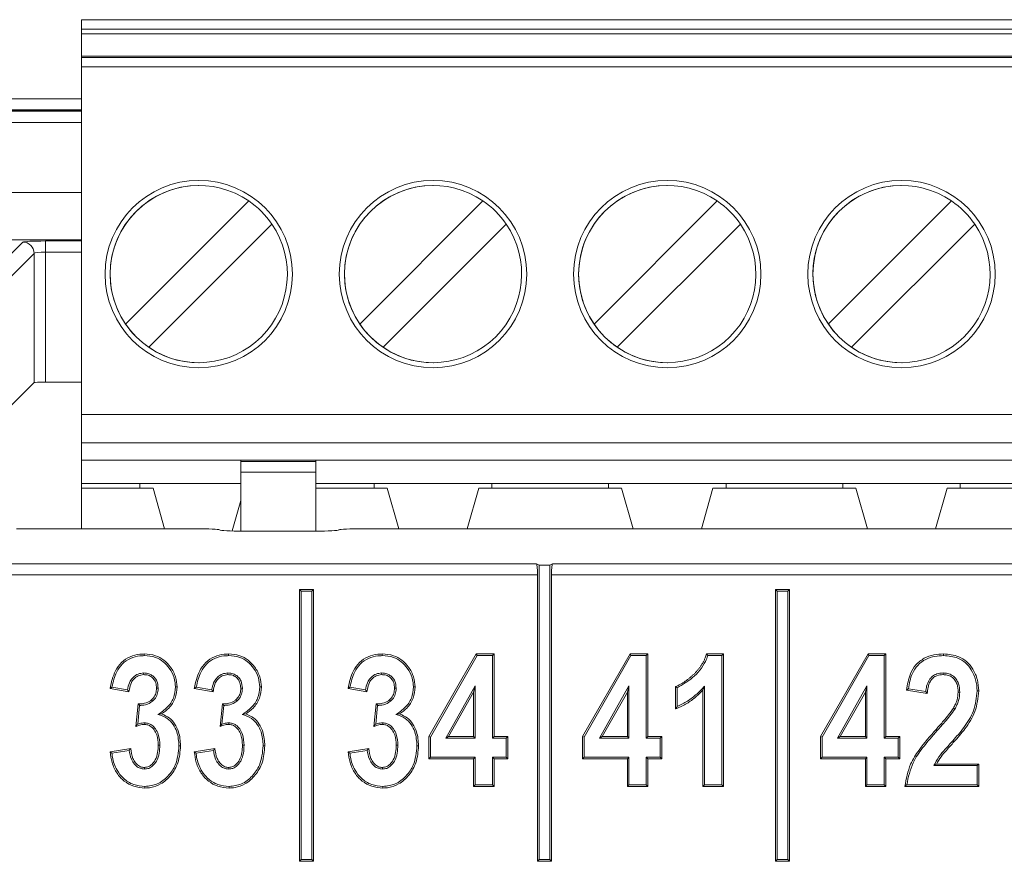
# Model space of a CAD drawing. Header units: millimetres. Extents: x 0 to 2100, y 0 to 1485.
# Tile 58 of 118: x 434 to 460, y 1248 to 1270. Entities that reach past the tile are written whole.
import ezdxf

# ---------------------------------------------------------------- set-up
doc = ezdxf.new("R2010")
doc.units = ezdxf.units.MM
doc.header["$LTSCALE"] = 5

msp = doc.modelspace()

# ---------------------------------------------------------------- linework, layer by layer
at = {"color": 7, "linetype": 'Continuous', "lineweight": 15}
for p, q in [((435.361, 1270.176), (435.361, 1258.888)), ((435.361, 1270.176), (435.361, 1270.176)), ((435.361, 1270.176), (479.111, 1270.176)), ((435.361, 1269.926), (435.361, 1269.801)), ((435.361, 1269.926), (479.111, 1269.926)), ((435.361, 1268.775), (435.361, 1269.801)), ((479.111, 1269.801), (435.361, 1269.801)), ((435.361, 1268.775), (435.361, 1269.201)), ((435.361, 1269.201), (435.361, 1269.17)), ((435.361, 1269.201), (479.111, 1269.201)), ((479.111, 1269.17), (435.361, 1269.17)), ((435.361, 1259.638), (435.361, 1268.921)), ((479.111, 1268.921), (435.361, 1268.921)), ((435.361, 1267.771), (414.548, 1267.771)), ((438.486, 1265.753), (438.486, 1265.753)), ((444.736, 1265.753), (444.736, 1265.753)), ((450.986, 1265.753), (450.986, 1265.753)), ((457.236, 1265.753), (457.236, 1265.753)), ((436.533, 1262.055), (439.819, 1265.341)), ((442.783, 1262.055), (446.069, 1265.341)), ((449.033, 1262.055), (452.319, 1265.341)), ((455.283, 1262.055), (458.569, 1265.341)), ((440.438, 1264.722), (437.152, 1261.436)), ((446.688, 1264.722), (443.402, 1261.436)), ((452.938, 1264.722), (449.652, 1261.436)), ((459.188, 1264.722), (455.902, 1261.436)), ((432.135, 1262.583), (433.794, 1264.242)), ((434.393, 1264.272), (434.393, 1263.972)), ((434.094, 1263.942), (432.435, 1262.283)), ((434.094, 1260.492), (434.094, 1263.942)), ((434.393, 1263.972), (434.393, 1260.507)), ((436.533, 1262.055), (436.533, 1262.055)), ((442.783, 1262.055), (442.783, 1262.055)), ((449.033, 1262.055), (449.033, 1262.055)), ((455.283, 1262.055), (455.283, 1262.055)), ((437.152, 1261.436), (437.152, 1261.436)), ((443.402, 1261.436), (443.402, 1261.436)), ((449.652, 1261.436), (449.652, 1261.436)), ((455.902, 1261.436), (455.902, 1261.436)), ((438.486, 1261.024), (438.486, 1261.024)), ((444.736, 1261.024), (444.736, 1261.024)), ((450.986, 1261.024), (450.986, 1261.024)), ((457.236, 1261.024), (457.236, 1261.024)), ((433.338, 1259.736), (434.094, 1260.492)), ((434.393, 1260.507), (435.361, 1260.507)), ((435.361, 1259.638), (435.361, 1258.888)), ((435.361, 1259.638), (479.111, 1259.638)), ((479.111, 1258.888), (435.361, 1258.888)), ((435.361, 1258.888), (435.361, 1258.888)), ((435.361, 1258.888), (435.361, 1258.426)), ((435.361, 1257.801), (435.361, 1258.888)), ((435.361, 1258.888), (435.361, 1258.888)), ((435.361, 1258.426), (435.361, 1258.426)), ((435.361, 1258.426), (435.361, 1257.801)), ((439.611, 1258.426), (435.361, 1258.426)), ((439.611, 1258.426), (441.611, 1258.426)), ((439.611, 1258.386), (439.611, 1258.426)), ((439.611, 1258.386), (439.611, 1258.104)), ((439.611, 1258.386), (441.611, 1258.386)), ((441.611, 1258.426), (457.236, 1258.426)), ((441.611, 1258.426), (441.611, 1258.386)), ((457.236, 1258.426), (472.861, 1258.426)), ((439.611, 1256.53), (439.611, 1258.104)), ((441.611, 1258.104), (439.611, 1258.104)), ((441.611, 1256.53), (441.611, 1258.104)), ((439.611, 1258.035), (439.611, 1256.53)), ((435.361, 1257.676), (435.361, 1257.801)), ((435.361, 1257.801), (435.361, 1257.676)), ((435.361, 1257.801), (435.361, 1257.801)), ((436.917, 1257.801), (435.361, 1257.801)), ((435.361, 1257.676), (435.361, 1256.596)), ((437.267, 1257.676), (435.361, 1257.676)), ((435.361, 1256.596), (435.361, 1257.676)), ((435.361, 1257.676), (435.361, 1257.676)), ((439.611, 1257.801), (436.917, 1257.801)), ((436.917, 1257.676), (436.917, 1257.801)), ((437.574, 1256.596), (437.267, 1257.676)), ((443.167, 1257.801), (441.611, 1257.801)), ((441.611, 1257.676), (443.517, 1257.676)), ((446.305, 1257.801), (443.167, 1257.801)), ((443.167, 1257.801), (443.167, 1257.676)), ((443.517, 1257.676), (443.824, 1256.596)), ((445.647, 1256.596), (445.955, 1257.676)), ((445.647, 1256.596), (445.955, 1257.676)), ((445.955, 1257.676), (449.767, 1257.676)), ((445.955, 1257.676), (445.955, 1257.676)), ((446.305, 1257.801), (449.417, 1257.801)), ((446.305, 1257.676), (446.305, 1257.801)), ((452.555, 1257.801), (449.417, 1257.801)), ((449.417, 1257.801), (449.417, 1257.676)), ((449.767, 1257.676), (450.074, 1256.596)), ((451.897, 1256.596), (452.205, 1257.676)), ((451.897, 1256.596), (452.205, 1257.676)), ((452.205, 1257.676), (456.017, 1257.676)), ((452.205, 1257.676), (452.205, 1257.676)), ((452.555, 1257.801), (455.667, 1257.801)), ((452.555, 1257.676), (452.555, 1257.801)), ((458.805, 1257.801), (455.667, 1257.801)), ((455.667, 1257.801), (455.667, 1257.676)), ((456.017, 1257.676), (456.324, 1256.596)), ((458.147, 1256.596), (458.455, 1257.676)), ((458.147, 1256.596), (458.455, 1257.676)), ((458.455, 1257.676), (462.267, 1257.676)), ((458.455, 1257.676), (458.455, 1257.676)), ((458.805, 1257.801), (461.917, 1257.801)), ((458.805, 1257.676), (458.805, 1257.801)), ((439.379, 1256.534), (439.611, 1257.347)), ((439.379, 1256.534), (439.611, 1257.347)), ((433.622, 1256.596), (438.413, 1256.596)), ((439.037, 1256.565), (439.04, 1256.561)), ((439.664, 1256.53), (441.603, 1256.53)), ((442.227, 1256.561), (442.231, 1256.565)), ((442.855, 1256.596), (471.613, 1256.596)), ((432.687, 1255.661), (447.496, 1255.661)), ((447.496, 1255.661), (447.565, 1255.62)), ((447.565, 1255.62), (447.565, 1247.765)), ((447.565, 1255.62), (447.852, 1255.62)), ((447.921, 1255.661), (447.852, 1255.62)), ((447.852, 1247.765), (447.852, 1255.62)), ((447.921, 1255.661), (466.546, 1255.661)), ((447.521, 1255.361), (432.687, 1255.361)), ((447.521, 1255.361), (447.521, 1247.721)), ((447.896, 1247.721), (447.896, 1255.361)), ((466.571, 1255.361), (447.896, 1255.361)), ((441.215, 1254.927), (441.171, 1254.971)), ((441.171, 1254.971), (441.171, 1247.721)), ((441.546, 1254.971), (441.171, 1254.971)), ((441.502, 1254.927), (441.546, 1254.971)), ((441.546, 1247.721), (441.546, 1254.971)), ((453.915, 1254.927), (453.871, 1254.971)), ((453.871, 1254.971), (453.871, 1247.721)), ((454.246, 1254.971), (453.871, 1254.971)), ((454.202, 1254.927), (454.246, 1254.971)), ((454.246, 1247.721), (454.246, 1254.971)), ((441.215, 1254.927), (441.215, 1247.765)), ((441.502, 1254.927), (441.215, 1254.927)), ((441.502, 1247.765), (441.502, 1254.927)), ((453.915, 1254.927), (453.915, 1247.765)), ((454.202, 1254.927), (453.915, 1254.927)), ((454.202, 1247.765), (454.202, 1254.927)), ((444.625, 1251.049), (445.89, 1253.252)), ((444.669, 1251.037), (445.915, 1253.208)), ((445.915, 1253.208), (445.89, 1253.252)), ((445.89, 1253.252), (446.368, 1253.252)), ((445.915, 1253.208), (446.324, 1253.208)), ((446.324, 1253.208), (446.368, 1253.252)), ((446.324, 1253.208), (446.324, 1251.007)), ((446.368, 1253.252), (446.368, 1251.051)), ((448.728, 1251.049), (449.992, 1253.252)), ((448.772, 1251.037), (450.018, 1253.208)), ((450.018, 1253.208), (449.992, 1253.252)), ((449.992, 1253.252), (450.471, 1253.252)), ((450.018, 1253.208), (450.427, 1253.208)), ((450.427, 1253.208), (450.471, 1253.252)), ((450.427, 1253.208), (450.427, 1251.007)), ((450.471, 1253.252), (450.471, 1251.051)), ((452.037, 1253.252), (452.489, 1253.252)), ((452.068, 1253.208), (452.445, 1253.208)), ((452.445, 1253.208), (452.489, 1253.252)), ((452.445, 1253.208), (452.445, 1249.765)), ((452.489, 1253.252), (452.489, 1249.721)), ((455.078, 1251.049), (456.342, 1253.252)), ((455.122, 1251.037), (456.368, 1253.208)), ((456.368, 1253.208), (456.342, 1253.252)), ((456.342, 1253.252), (456.821, 1253.252)), ((456.368, 1253.208), (456.777, 1253.208)), ((456.777, 1253.208), (456.821, 1253.252)), ((456.777, 1253.208), (456.777, 1251.007)), ((456.821, 1253.252), (456.821, 1251.051)), ((437.015, 1252.746), (437.016, 1252.702)), ((439.263, 1252.746), (439.263, 1252.702)), ((443.365, 1252.746), (443.366, 1252.702)), ((458.346, 1252.746), (458.346, 1252.702)), ((436.624, 1252.243), (436.12, 1252.335)), ((436.587, 1252.295), (436.171, 1252.37)), ((437.402, 1252.342), (437.358, 1252.342)), ((438.872, 1252.243), (438.367, 1252.335)), ((438.834, 1252.295), (438.418, 1252.37)), ((439.649, 1252.342), (439.605, 1252.342)), ((442.974, 1252.243), (442.47, 1252.335)), ((442.937, 1252.295), (442.521, 1252.37)), ((443.752, 1252.342), (443.708, 1252.342)), ((445.862, 1252.403), (445.074, 1251.007)), ((445.862, 1252.403), (445.818, 1252.237)), ((445.862, 1251.007), (445.862, 1252.403)), ((449.964, 1252.403), (449.177, 1251.007)), ((449.964, 1252.403), (449.921, 1252.237)), ((449.964, 1251.007), (449.964, 1252.403)), ((451.205, 1251.785), (451.205, 1252.381)), ((451.249, 1251.85), (451.249, 1252.352)), ((451.982, 1252.398), (451.939, 1252.289)), ((451.982, 1249.765), (451.982, 1252.398)), ((456.314, 1252.403), (455.527, 1251.007)), ((456.314, 1252.403), (456.271, 1252.237)), ((456.314, 1251.007), (456.314, 1252.403)), ((457.883, 1252.248), (457.42, 1252.325)), ((445.818, 1252.237), (445.149, 1251.051)), ((445.818, 1251.051), (445.818, 1252.237)), ((449.921, 1252.237), (449.252, 1251.051)), ((449.921, 1251.051), (449.921, 1252.237)), ((451.939, 1249.721), (451.939, 1252.289)), ((456.271, 1252.237), (455.602, 1251.051)), ((456.271, 1251.051), (456.271, 1252.237)), ((457.922, 1252.197), (457.371, 1252.289)), ((458.791, 1252.235), (458.747, 1252.235)), ((436.808, 1251.321), (436.868, 1251.922)), ((436.858, 1251.384), (436.908, 1251.879)), ((437.256, 1251.995), (437.228, 1252.029)), ((439.055, 1251.321), (439.115, 1251.922)), ((439.105, 1251.384), (439.155, 1251.879)), ((439.503, 1251.995), (439.475, 1252.029)), ((443.158, 1251.321), (443.218, 1251.922)), ((443.208, 1251.384), (443.258, 1251.879)), ((443.606, 1251.995), (443.578, 1252.029)), ((458.657, 1251.783), (458.619, 1251.805)), ((437.397, 1251.637), (437.496, 1251.652)), ((439.645, 1251.637), (439.743, 1251.652)), ((443.747, 1251.637), (443.846, 1251.652)), ((437.044, 1251.416), (437.043, 1251.372)), ((439.291, 1251.416), (439.29, 1251.372)), ((443.394, 1251.416), (443.393, 1251.372)), ((444.669, 1251.037), (444.625, 1251.049)), ((444.625, 1250.455), (444.625, 1251.049)), ((444.669, 1250.498), (444.669, 1251.037)), ((445.074, 1251.007), (445.149, 1251.051)), ((445.074, 1251.007), (445.862, 1251.007)), ((445.149, 1251.051), (445.818, 1251.051)), ((445.862, 1251.007), (445.818, 1251.051)), ((446.324, 1251.007), (446.368, 1251.051)), ((446.324, 1251.007), (446.691, 1251.007)), ((446.368, 1251.051), (446.735, 1251.051)), ((446.691, 1251.007), (446.735, 1251.051)), ((446.691, 1251.007), (446.691, 1250.498)), ((446.735, 1251.051), (446.735, 1250.455)), ((448.772, 1251.037), (448.728, 1251.049)), ((448.728, 1250.455), (448.728, 1251.049)), ((448.772, 1250.498), (448.772, 1251.037)), ((449.177, 1251.007), (449.252, 1251.051)), ((449.177, 1251.007), (449.964, 1251.007)), ((449.252, 1251.051), (449.921, 1251.051)), ((449.964, 1251.007), (449.921, 1251.051)), ((450.427, 1251.007), (450.471, 1251.051)), ((450.427, 1251.007), (450.794, 1251.007)), ((450.471, 1251.051), (450.838, 1251.051)), ((450.794, 1251.007), (450.838, 1251.051)), ((450.794, 1251.007), (450.794, 1250.498)), ((450.838, 1251.051), (450.838, 1250.455)), ((455.122, 1251.037), (455.078, 1251.049)), ((455.078, 1250.455), (455.078, 1251.049)), ((455.122, 1250.498), (455.122, 1251.037)), ((455.527, 1251.007), (455.602, 1251.051)), ((455.527, 1251.007), (456.314, 1251.007)), ((455.602, 1251.051), (456.271, 1251.051)), ((456.314, 1251.007), (456.271, 1251.051)), ((456.777, 1251.007), (456.821, 1251.051)), ((456.777, 1251.007), (457.144, 1251.007)), ((456.821, 1251.051), (457.188, 1251.051)), ((457.144, 1251.007), (457.188, 1251.051)), ((457.144, 1251.007), (457.144, 1250.498)), ((457.188, 1251.051), (457.188, 1250.455)), ((458.191, 1251.212), (458.158, 1251.241)), ((436.12, 1250.638), (436.67, 1250.73)), ((437.448, 1250.818), (437.404, 1250.818)), ((438.367, 1250.638), (438.918, 1250.73)), ((439.695, 1250.818), (439.651, 1250.818)), ((442.47, 1250.638), (443.02, 1250.73)), ((443.798, 1250.818), (443.754, 1250.818)), ((458.601, 1250.935), (458.634, 1250.906)), ((436.168, 1250.602), (436.632, 1250.679)), ((438.415, 1250.602), (438.879, 1250.679)), ((442.518, 1250.602), (442.982, 1250.679)), ((444.669, 1250.498), (444.625, 1250.455)), ((445.862, 1250.498), (444.669, 1250.498)), ((445.862, 1250.498), (445.818, 1250.455)), ((445.862, 1249.765), (445.862, 1250.498)), ((446.324, 1250.498), (446.324, 1249.765)), ((446.324, 1250.498), (446.368, 1250.455)), ((446.691, 1250.498), (446.324, 1250.498)), ((446.691, 1250.498), (446.735, 1250.455)), ((448.772, 1250.498), (448.728, 1250.455)), ((449.964, 1250.498), (448.772, 1250.498)), ((449.964, 1250.498), (449.921, 1250.455)), ((449.964, 1249.765), (449.964, 1250.498)), ((450.427, 1250.498), (450.471, 1250.455)), ((450.794, 1250.498), (450.427, 1250.498)), ((450.427, 1250.498), (450.427, 1249.765)), ((450.794, 1250.498), (450.838, 1250.455)), ((455.122, 1250.498), (455.078, 1250.455)), ((456.314, 1250.498), (455.122, 1250.498)), ((456.314, 1250.498), (456.271, 1250.455)), ((456.314, 1249.765), (456.314, 1250.498)), ((456.777, 1250.498), (456.777, 1249.765)), ((456.777, 1250.498), (456.821, 1250.455)), ((457.144, 1250.498), (456.777, 1250.498)), ((457.144, 1250.498), (457.188, 1250.455)), ((437.039, 1250.181), (437.039, 1250.225)), ((439.286, 1250.181), (439.286, 1250.225)), ((443.389, 1250.181), (443.389, 1250.225)), ((445.818, 1250.455), (444.625, 1250.455)), ((445.818, 1249.721), (445.818, 1250.455)), ((446.368, 1250.455), (446.368, 1249.721)), ((446.735, 1250.455), (446.368, 1250.455)), ((449.921, 1250.455), (448.728, 1250.455)), ((449.921, 1249.721), (449.921, 1250.455)), ((450.838, 1250.455), (450.471, 1250.455)), ((450.471, 1250.455), (450.471, 1249.721)), ((456.271, 1250.455), (455.078, 1250.455)), ((456.271, 1249.721), (456.271, 1250.455)), ((456.821, 1250.455), (456.821, 1249.721)), ((457.188, 1250.455), (456.821, 1250.455)), ((458.099, 1250.273), (458.172, 1250.317)), ((458.099, 1250.273), (459.254, 1250.273)), ((458.172, 1250.317), (459.298, 1250.317)), ((459.254, 1250.273), (459.298, 1250.317)), ((459.254, 1250.273), (459.254, 1249.765)), ((459.298, 1250.317), (459.298, 1249.721)), ((445.862, 1249.765), (445.818, 1249.721)), ((446.368, 1249.721), (445.818, 1249.721)), ((446.324, 1249.765), (445.862, 1249.765)), ((446.324, 1249.765), (446.368, 1249.721)), ((449.964, 1249.765), (449.921, 1249.721)), ((450.471, 1249.721), (449.921, 1249.721)), ((450.427, 1249.765), (449.964, 1249.765)), ((450.427, 1249.765), (450.471, 1249.721)), ((451.982, 1249.765), (451.939, 1249.721)), ((452.489, 1249.721), (451.939, 1249.721)), ((452.445, 1249.765), (451.982, 1249.765)), ((452.445, 1249.765), (452.489, 1249.721)), ((456.314, 1249.765), (456.271, 1249.721)), ((456.821, 1249.721), (456.271, 1249.721)), ((456.777, 1249.765), (456.314, 1249.765)), ((456.777, 1249.765), (456.821, 1249.721)), ((459.298, 1249.721), (457.325, 1249.721)), ((459.254, 1249.765), (457.375, 1249.765)), ((459.254, 1249.765), (459.298, 1249.721)), ((441.215, 1247.765), (441.171, 1247.721)), ((441.171, 1247.721), (441.546, 1247.721)), ((441.215, 1247.765), (441.502, 1247.765)), ((441.502, 1247.765), (441.546, 1247.721)), ((447.565, 1247.765), (447.521, 1247.721)), ((447.521, 1247.721), (447.896, 1247.721)), ((447.565, 1247.765), (447.852, 1247.765)), ((447.852, 1247.765), (447.896, 1247.721)), ((453.915, 1247.765), (453.871, 1247.721)), ((453.871, 1247.721), (454.246, 1247.721)), ((453.915, 1247.765), (454.202, 1247.765)), ((454.202, 1247.765), (454.246, 1247.721))]:
    msp.add_line(p, q, dxfattribs=at)
at = {"color": 8, "linetype": 'Continuous', "lineweight": 15}
for p, q in [((414.548, 1268.068), (435.361, 1268.068)), ((435.361, 1267.743), (414.548, 1267.743)), ((414.548, 1267.733), (435.361, 1267.733)), ((435.361, 1267.431), (414.548, 1267.431)), ((423.119, 1265.563), (435.361, 1265.563)), ((435.361, 1264.303), (423.057, 1264.303)), ((434.393, 1264.272), (435.361, 1264.272)), ((435.361, 1263.972), (434.393, 1263.972))]:
    msp.add_line(p, q, dxfattribs=at)
at = {"color": 7, "linetype": 'Continuous', "lineweight": 15, "flags": 128}
for points in [[(435.361, 1270.176), (435.361, 1270.171), (435.361, 1270.157), (435.361, 1270.134), (435.361, 1270.103), (435.361, 1270.065), (435.361, 1270.022), (435.361, 1269.975), (435.361, 1269.926)], [(435.361, 1269.17), (435.361, 1269.164), (435.361, 1269.148), (435.361, 1269.125), (435.361, 1269.094), (435.361, 1269.056), (435.361, 1269.014), (435.361, 1268.968), (435.361, 1268.921)], [(439.611, 1258.035), (439.611, 1258.11), (439.611, 1258.183), (439.611, 1258.251), (439.611, 1258.31), (439.611, 1258.359), (439.611, 1258.396), (439.611, 1258.418), (439.611, 1258.426)], [(441.611, 1258.104), (441.611, 1258.155), (441.611, 1258.202), (441.611, 1258.246), (441.611, 1258.286), (441.611, 1258.32), (441.611, 1258.349), (441.611, 1258.371), (441.611, 1258.386)], [(437.031, 1253.208), (437.031, 1253.222), (437.031, 1253.235), (437.031, 1253.252)], [(439.279, 1253.208), (439.279, 1253.222), (439.279, 1253.235), (439.279, 1253.252)], [(443.381, 1253.208), (443.381, 1253.222), (443.381, 1253.235), (443.381, 1253.252)], [(458.358, 1253.208), (458.358, 1253.222), (458.358, 1253.235), (458.358, 1253.252)], [(437.865, 1252.373), (437.878, 1252.373), (437.891, 1252.373), (437.909, 1252.373)], [(440.112, 1252.373), (440.125, 1252.373), (440.138, 1252.373), (440.156, 1252.373)], [(444.215, 1252.373), (444.228, 1252.373), (444.241, 1252.373), (444.259, 1252.373)], [(451.249, 1252.352), (451.227, 1252.367), (451.205, 1252.381)], [(459.254, 1252.27), (459.267, 1252.27), (459.28, 1252.27), (459.298, 1252.27)], [(437.957, 1250.804), (437.978, 1250.804), (438, 1250.804)], [(440.204, 1250.804), (440.226, 1250.804), (440.248, 1250.804)], [(444.307, 1250.804), (444.328, 1250.804), (444.35, 1250.804)], [(437.049, 1249.719), (437.049, 1249.706), (437.049, 1249.692), (437.049, 1249.675)], [(439.297, 1249.719), (439.297, 1249.706), (439.297, 1249.692), (439.297, 1249.675)], [(443.399, 1249.719), (443.399, 1249.706), (443.399, 1249.692), (443.399, 1249.675)]]:
    msp.add_lwpolyline(points, dxfattribs=at)
at = {"color": 7, "linetype": 'Continuous', "lineweight": 15}
for centre in [(438.486, 1263.388), (444.736, 1263.388), (450.986, 1263.388), (457.236, 1263.388)]:
    msp.add_circle(centre, 2.5, dxfattribs=at)
for centre, radius, start, end in [((438.486, 1263.388), 2.364, 90, 180), ((438.486, 1263.388), 2.364, 55.6634, 214.3366), ((438.486, 1263.388), 2.5, 360, 90), ((444.736, 1263.388), 2.364, 55.6634, 214.3366), ((444.736, 1263.388), 2.364, 90, 270), ((444.736, 1263.388), 2.5, 270, 90), ((450.986, 1263.388), 2.364, 90, 270), ((450.986, 1263.388), 2.364, 55.6634, 214.3366), ((450.986, 1263.388), 2.5, 270, 90), ((457.236, 1263.388), 2.364, 90, 270), ((457.236, 1263.388), 2.364, 55.6634, 214.3366), ((457.236, 1263.388), 2.5, 270, 90), ((438.486, 1263.388), 2.364, 34.3365, 55.6634), ((444.736, 1263.388), 2.364, 34.3365, 55.6634), ((450.986, 1263.388), 2.364, 34.3365, 55.6634), ((457.236, 1263.388), 2.364, 34.3365, 55.6634), ((438.486, 1263.388), 2.364, 235.6634, 34.3366), ((444.736, 1263.388), 2.364, 235.6634, 34.3366), ((450.986, 1263.388), 2.364, 235.6634, 34.3366), ((457.236, 1263.388), 2.364, 235.6634, 34.3366), ((433.793, 1263.941), 0.301, 0.1836, 89.8164), ((438.486, 1263.388), 2.364, 180, 270), ((438.486, 1263.388), 2.5, 270, 360), ((438.486, 1263.388), 2.364, 214.3365, 235.6634), ((444.736, 1263.388), 2.364, 214.3365, 235.6634), ((450.986, 1263.388), 2.364, 214.3365, 235.6634), ((457.236, 1263.388), 2.364, 214.3365, 235.6634)]:
    msp.add_arc(centre, radius, start, end, dxfattribs=at)
for centre, major_axis, ratio, start_param, end_param in [((434.393, 1264.24), (0.6, 0), 0.052408, 1.570796, 3.089233), ((434.393, 1263.941), (0.3, 0), 0.104816, 1.570796, 3.089233), ((434.393, 1260.491), (0.3, 0), 0.052408, 1.570796, 3.089233), ((438.413, 1256.563), (0.625, 0), 0.052408, 0.05236, 1.570796), ((439.664, 1256.563), (0.625, 0), 0.052408, 3.193953, 4.712389), ((441.603, 1256.563), (0.625, 0), 0.052408, 4.712389, 6.230825), ((442.855, 1256.563), (0.625, 0), 0.052408, 1.570796, 3.089233), ((447.495, 1255.361), (0, 0.3), 0.087489, 4.712389, 6.230825), ((447.922, 1255.361), (0, 0.3), 0.087489, 0.05236, 1.570796)]:
    msp.add_ellipse(centre, major_axis=major_axis, ratio=ratio, start_param=start_param, end_param=end_param, dxfattribs=at)
for points, knots in [([(436.12, 1252.335), (436.155, 1252.496), (436.21, 1252.748), (436.415, 1253.037), (436.646, 1253.191), (436.864, 1253.247), (436.992, 1253.251), (437.031, 1253.252)], [0, 0, 0, 0, 0.343297, 0.536304, 0.730119, 0.916333, 1, 1, 1, 1]), ([(436.171, 1252.37), (436.204, 1252.509), (436.256, 1252.733), (436.439, 1252.999), (436.658, 1253.148), (436.867, 1253.203), (436.991, 1253.207), (437.031, 1253.208)], [0, 0, 0, 0, 0.320083, 0.518706, 0.718316, 0.907702, 1, 1, 1, 1]), ([(437.031, 1253.252), (437.133, 1253.245), (437.321, 1253.231), (437.565, 1253.099), (437.748, 1252.899), (437.884, 1252.653), (437.901, 1252.463), (437.909, 1252.373)], [0, 0, 0, 0, 0.220184, 0.404554, 0.588461, 0.805131, 1, 1, 1, 1]), ([(437.031, 1253.208), (437.134, 1253.201), (437.316, 1253.187), (437.548, 1253.055), (437.718, 1252.865), (437.843, 1252.633), (437.858, 1252.455), (437.865, 1252.373)], [0, 0, 0, 0, 0.231957, 0.413399, 0.594266, 0.81341, 1, 1, 1, 1]), ([(438.367, 1252.335), (438.402, 1252.496), (438.457, 1252.748), (438.662, 1253.037), (438.894, 1253.191), (439.111, 1253.247), (439.239, 1253.251), (439.279, 1253.252)], [0, 0, 0, 0, 0.343297, 0.536304, 0.730119, 0.916333, 1, 1, 1, 1]), ([(438.418, 1252.37), (438.451, 1252.509), (438.503, 1252.733), (438.686, 1252.999), (438.905, 1253.148), (439.114, 1253.203), (439.238, 1253.207), (439.279, 1253.208)], [0, 0, 0, 0, 0.320083, 0.518706, 0.718316, 0.907702, 1, 1, 1, 1]), ([(439.279, 1253.252), (439.381, 1253.245), (439.568, 1253.231), (439.813, 1253.099), (439.996, 1252.899), (440.131, 1252.653), (440.148, 1252.463), (440.156, 1252.373)], [0, 0, 0, 0, 0.220184, 0.404554, 0.588461, 0.805131, 1, 1, 1, 1]), ([(439.279, 1253.208), (439.381, 1253.201), (439.563, 1253.187), (439.795, 1253.055), (439.965, 1252.865), (440.09, 1252.633), (440.105, 1252.455), (440.112, 1252.373)], [0, 0, 0, 0, 0.231957, 0.413399, 0.594266, 0.81341, 1, 1, 1, 1]), ([(442.47, 1252.335), (442.505, 1252.496), (442.56, 1252.748), (442.765, 1253.037), (442.996, 1253.191), (443.214, 1253.247), (443.342, 1253.251), (443.381, 1253.252)], [0, 0, 0, 0, 0.343297, 0.536304, 0.730119, 0.916333, 1, 1, 1, 1]), ([(442.521, 1252.37), (442.554, 1252.509), (442.606, 1252.733), (442.789, 1252.999), (443.008, 1253.148), (443.217, 1253.203), (443.341, 1253.207), (443.381, 1253.208)], [0, 0, 0, 0, 0.320083, 0.518706, 0.718316, 0.907702, 1, 1, 1, 1]), ([(443.381, 1253.252), (443.483, 1253.245), (443.671, 1253.231), (443.915, 1253.099), (444.098, 1252.899), (444.234, 1252.653), (444.251, 1252.463), (444.259, 1252.373)], [0, 0, 0, 0, 0.220184, 0.404554, 0.588461, 0.805131, 1, 1, 1, 1]), ([(443.381, 1253.208), (443.484, 1253.201), (443.666, 1253.187), (443.898, 1253.055), (444.068, 1252.865), (444.193, 1252.633), (444.208, 1252.455), (444.215, 1252.373)], [0, 0, 0, 0, 0.231957, 0.413399, 0.594266, 0.81341, 1, 1, 1, 1]), ([(451.205, 1252.381), (451.251, 1252.401), (451.319, 1252.432), (451.406, 1252.483), (451.468, 1252.526), (451.529, 1252.57), (451.588, 1252.617), (451.645, 1252.667), (451.7, 1252.718), (451.753, 1252.771), (451.803, 1252.828), (451.85, 1252.887), (451.893, 1252.949), (451.932, 1253.013), (451.968, 1253.079), (452.005, 1253.159), (452.025, 1253.217), (452.037, 1253.252)], [0, 0, 0, 0, 0.121424, 0.182146, 0.242858, 0.303558, 0.364257, 0.424957, 0.485656, 0.546361, 0.607072, 0.667786, 0.728501, 0.789218, 0.849933, 0.910654, 1, 1, 1, 1]), ([(451.249, 1252.352), (451.391, 1252.435), (451.694, 1252.609), (451.961, 1252.934), (452.048, 1253.157), (452.068, 1253.208)], [0, 0, 0, 0, 0.4070049, 0.8636203, 1, 1, 1, 1]), ([(452.068, 1253.208), (452.063, 1253.216), (452.053, 1253.23), (452.042, 1253.245), (452.037, 1253.252)], [0, 0, 0, 0, 0.5, 1, 1, 1, 1]), ([(457.371, 1252.289), (457.394, 1252.437), (457.432, 1252.678), (457.609, 1252.974), (457.833, 1253.148), (458.093, 1253.24), (458.271, 1253.248), (458.358, 1253.252)], [0, 0, 0, 0, 0.288337, 0.471413, 0.655432, 0.830238, 1, 1, 1, 1]), ([(457.42, 1252.325), (457.444, 1252.464), (457.484, 1252.689), (457.658, 1252.961), (457.874, 1253.119), (458.117, 1253.198), (458.281, 1253.205), (458.358, 1253.208)], [0, 0, 0, 0, 0.290509, 0.474147, 0.658488, 0.838535, 1, 1, 1, 1]), ([(458.358, 1253.252), (458.497, 1253.241), (458.722, 1253.224), (458.989, 1253.054), (459.155, 1252.836), (459.276, 1252.572), (459.291, 1252.37), (459.298, 1252.27)], [0, 0, 0, 0, 0.270122, 0.43742, 0.604347, 0.804237, 1, 1, 1, 1]), ([(458.358, 1253.208), (458.49, 1253.198), (458.702, 1253.182), (458.956, 1253.024), (459.113, 1252.819), (459.233, 1252.566), (459.247, 1252.37), (459.254, 1252.27)], [0, 0, 0, 0, 0.267375, 0.432949, 0.598208, 0.795377, 1, 1, 1, 1]), ([(437.015, 1252.746), (436.965, 1252.74), (436.863, 1252.729), (436.739, 1252.642), (436.641, 1252.514), (436.601, 1252.391), (436.589, 1252.311), (436.587, 1252.295)], [0, 0, 0, 0, 0.221935, 0.443415, 0.644984, 0.925206, 1, 1, 1, 1]), ([(437.016, 1252.702), (436.965, 1252.696), (436.869, 1252.684), (436.758, 1252.597), (436.672, 1252.477), (436.637, 1252.352), (436.627, 1252.267), (436.624, 1252.243)], [0, 0, 0, 0, 0.228423, 0.425992, 0.615038, 0.890215, 1, 1, 1, 1]), ([(437.402, 1252.342), (437.397, 1252.405), (437.388, 1252.507), (437.31, 1252.629), (437.214, 1252.705), (437.11, 1252.742), (437.042, 1252.745), (437.015, 1252.746)], [0, 0, 0, 0, 0.295054, 0.484556, 0.673626, 0.874113, 1, 1, 1, 1]), ([(437.358, 1252.342), (437.355, 1252.389), (437.35, 1252.471), (437.295, 1252.579), (437.213, 1252.653), (437.116, 1252.697), (437.047, 1252.7), (437.016, 1252.702)], [0, 0, 0, 0, 0.248126, 0.440802, 0.633837, 0.830577, 1, 1, 1, 1]), ([(439.263, 1252.746), (439.212, 1252.74), (439.11, 1252.729), (438.986, 1252.642), (438.888, 1252.514), (438.848, 1252.391), (438.837, 1252.311), (438.834, 1252.295)], [0, 0, 0, 0, 0.221935, 0.443415, 0.644984, 0.925206, 1, 1, 1, 1]), ([(439.263, 1252.702), (439.212, 1252.696), (439.116, 1252.684), (439.005, 1252.597), (438.919, 1252.477), (438.885, 1252.352), (438.875, 1252.267), (438.872, 1252.243)], [0, 0, 0, 0, 0.228423, 0.425992, 0.615038, 0.890215, 1, 1, 1, 1]), ([(439.649, 1252.342), (439.644, 1252.405), (439.635, 1252.507), (439.557, 1252.629), (439.461, 1252.705), (439.357, 1252.742), (439.289, 1252.745), (439.263, 1252.746)], [0, 0, 0, 0, 0.295054, 0.484556, 0.673626, 0.874113, 1, 1, 1, 1]), ([(439.605, 1252.342), (439.602, 1252.389), (439.597, 1252.471), (439.542, 1252.579), (439.46, 1252.653), (439.363, 1252.697), (439.295, 1252.7), (439.263, 1252.702)], [0, 0, 0, 0, 0.248126, 0.4408025, 0.6338369, 0.8305769, 1, 1, 1, 1]), ([(443.365, 1252.746), (443.315, 1252.74), (443.213, 1252.729), (443.089, 1252.642), (442.991, 1252.514), (442.951, 1252.391), (442.939, 1252.311), (442.937, 1252.295)], [0, 0, 0, 0, 0.221935, 0.443415, 0.644984, 0.925206, 1, 1, 1, 1]), ([(443.366, 1252.702), (443.315, 1252.696), (443.219, 1252.684), (443.108, 1252.597), (443.022, 1252.477), (442.987, 1252.352), (442.977, 1252.267), (442.974, 1252.243)], [0, 0, 0, 0, 0.228423, 0.425992, 0.615038, 0.890215, 1, 1, 1, 1]), ([(443.752, 1252.342), (443.747, 1252.405), (443.738, 1252.507), (443.66, 1252.629), (443.564, 1252.705), (443.46, 1252.742), (443.392, 1252.745), (443.365, 1252.746)], [0, 0, 0, 0, 0.295054, 0.484556, 0.673626, 0.874113, 1, 1, 1, 1]), ([(443.708, 1252.342), (443.705, 1252.389), (443.7, 1252.471), (443.645, 1252.579), (443.563, 1252.653), (443.466, 1252.697), (443.397, 1252.7), (443.366, 1252.702)], [0, 0, 0, 0, 0.248126, 0.440802, 0.633837, 0.830577, 1, 1, 1, 1]), ([(458.346, 1252.746), (458.289, 1252.742), (458.187, 1252.734), (458.058, 1252.662), (457.959, 1252.549), (457.903, 1252.404), (457.889, 1252.296), (457.883, 1252.248)], [0, 0, 0, 0, 0.223874, 0.397312, 0.570645, 0.80856, 1, 1, 1, 1]), ([(458.346, 1252.702), (458.288, 1252.697), (458.192, 1252.69), (458.075, 1252.618), (457.989, 1252.511), (457.938, 1252.365), (457.927, 1252.252), (457.922, 1252.197)], [0, 0, 0, 0, 0.229637, 0.385983, 0.542173, 0.776091, 1, 1, 1, 1]), ([(458.791, 1252.235), (458.786, 1252.31), (458.779, 1252.433), (458.702, 1252.587), (458.598, 1252.683), (458.473, 1252.739), (458.387, 1252.743), (458.346, 1252.746)], [0, 0, 0, 0, 0.291864, 0.477164, 0.663412, 0.837809, 1, 1, 1, 1]), ([(458.747, 1252.235), (458.743, 1252.307), (458.736, 1252.42), (458.665, 1252.562), (458.572, 1252.647), (458.461, 1252.696), (458.383, 1252.7), (458.346, 1252.702)], [0, 0, 0, 0, 0.304454, 0.485785, 0.66812, 0.839053, 1, 1, 1, 1]), ([(436.171, 1252.37), (436.163, 1252.364), (436.145, 1252.353), (436.128, 1252.341), (436.12, 1252.335)], [0, 0, 0, 0, 0.5, 1, 1, 1, 1]), ([(437.228, 1252.029), (437.261, 1252.065), (437.325, 1252.134), (437.355, 1252.25), (437.357, 1252.318), (437.358, 1252.342)], [0, 0, 0, 0, 0.415552, 0.793921, 1, 1, 1, 1]), ([(437.256, 1251.995), (437.29, 1252.031), (437.358, 1252.103), (437.397, 1252.231), (437.401, 1252.311), (437.402, 1252.342)], [0, 0, 0, 0, 0.373178, 0.762977, 1, 1, 1, 1]), ([(437.865, 1252.373), (437.855, 1252.271), (437.835, 1252.07), (437.652, 1251.811), (437.484, 1251.696), (437.397, 1251.637)], [0, 0, 0, 0, 0.334091, 0.654613, 1, 1, 1, 1]), ([(437.909, 1252.373), (437.899, 1252.271), (437.879, 1252.064), (437.713, 1251.813), (437.563, 1251.702), (437.496, 1251.652)], [0, 0, 0, 0, 0.351817, 0.711628, 1, 1, 1, 1]), ([(438.418, 1252.37), (438.41, 1252.364), (438.393, 1252.353), (438.376, 1252.341), (438.367, 1252.335)], [0, 0, 0, 0, 0.5, 1, 1, 1, 1]), ([(439.475, 1252.029), (439.508, 1252.065), (439.572, 1252.134), (439.602, 1252.25), (439.605, 1252.318), (439.605, 1252.342)], [0, 0, 0, 0, 0.415552, 0.793921, 1, 1, 1, 1]), ([(439.503, 1251.995), (439.537, 1252.031), (439.606, 1252.103), (439.645, 1252.231), (439.648, 1252.311), (439.649, 1252.342)], [0, 0, 0, 0, 0.373178, 0.762977, 1, 1, 1, 1]), ([(440.112, 1252.373), (440.102, 1252.271), (440.082, 1252.07), (439.9, 1251.811), (439.732, 1251.696), (439.645, 1251.637)], [0, 0, 0, 0, 0.334091, 0.654613, 1, 1, 1, 1]), ([(440.156, 1252.373), (440.146, 1252.271), (440.127, 1252.064), (439.96, 1251.813), (439.81, 1251.702), (439.743, 1251.652)], [0, 0, 0, 0, 0.351817, 0.711628, 1, 1, 1, 1]), ([(442.521, 1252.37), (442.513, 1252.364), (442.495, 1252.353), (442.478, 1252.341), (442.47, 1252.335)], [0, 0, 0, 0, 0.5, 1, 1, 1, 1]), ([(443.578, 1252.029), (443.611, 1252.065), (443.675, 1252.134), (443.705, 1252.25), (443.707, 1252.318), (443.708, 1252.342)], [0, 0, 0, 0, 0.415552, 0.793921, 1, 1, 1, 1]), ([(443.606, 1251.995), (443.64, 1252.031), (443.708, 1252.103), (443.747, 1252.231), (443.751, 1252.311), (443.752, 1252.342)], [0, 0, 0, 0, 0.373178, 0.762977, 1, 1, 1, 1]), ([(444.215, 1252.373), (444.205, 1252.271), (444.185, 1252.07), (444.002, 1251.811), (443.834, 1251.696), (443.747, 1251.637)], [0, 0, 0, 0, 0.334091, 0.654613, 1, 1, 1, 1]), ([(444.259, 1252.373), (444.249, 1252.271), (444.229, 1252.064), (444.063, 1251.813), (443.913, 1251.702), (443.846, 1251.652)], [0, 0, 0, 0, 0.351817, 0.711628, 1, 1, 1, 1]), ([(451.982, 1252.398), (451.914, 1252.325), (451.775, 1252.177), (451.53, 1251.987), (451.343, 1251.896), (451.249, 1251.85)], [0, 0, 0, 0, 0.3262914, 0.6584886, 1, 1, 1, 1]), ([(457.42, 1252.325), (457.412, 1252.319), (457.395, 1252.307), (457.379, 1252.295), (457.371, 1252.289)], [0, 0, 0, 0, 0.5, 1, 1, 1, 1]), ([(436.587, 1252.295), (436.593, 1252.286), (436.605, 1252.269), (436.618, 1252.252), (436.624, 1252.243)], [0, 0, 0, 0, 0.5, 1, 1, 1, 1]), ([(438.834, 1252.295), (438.84, 1252.286), (438.853, 1252.269), (438.865, 1252.252), (438.872, 1252.243)], [0, 0, 0, 0, 0.5, 1, 1, 1, 1]), ([(442.937, 1252.295), (442.943, 1252.286), (442.955, 1252.269), (442.968, 1252.252), (442.974, 1252.243)], [0, 0, 0, 0, 0.5, 1, 1, 1, 1]), ([(451.939, 1252.289), (451.867, 1252.218), (451.726, 1252.078), (451.479, 1251.906), (451.297, 1251.825), (451.205, 1251.785)], [0, 0, 0, 0, 0.3360462, 0.6640974, 1, 1, 1, 1]), ([(457.883, 1252.248), (457.887, 1252.243), (457.896, 1252.231), (457.909, 1252.214), (457.917, 1252.203), (457.922, 1252.197)], [0, 0, 0, 0, 0.334613, 0.667307, 1, 1, 1, 1]), ([(459.254, 1252.27), (459.234, 1252.088), (459.194, 1251.733), (458.918, 1251.293), (458.703, 1251.05), (458.601, 1250.935)], [0, 0, 0, 0, 0.357125, 0.696707, 1, 1, 1, 1]), ([(458.619, 1251.805), (458.639, 1251.841), (458.679, 1251.913), (458.732, 1252.056), (458.742, 1252.167), (458.747, 1252.235)], [0, 0, 0, 0, 0.272987, 0.546646, 1, 1, 1, 1]), ([(459.298, 1252.27), (459.277, 1252.082), (459.236, 1251.716), (458.954, 1251.267), (458.735, 1251.02), (458.634, 1250.906)], [0, 0, 0, 0, 0.361488, 0.703953, 1, 1, 1, 1]), ([(458.657, 1251.783), (458.677, 1251.819), (458.717, 1251.891), (458.774, 1252.041), (458.784, 1252.159), (458.791, 1252.235)], [0, 0, 0, 0, 0.259837, 0.520269, 1, 1, 1, 1]), ([(436.868, 1251.922), (436.912, 1251.923), (437.014, 1251.925), (437.14, 1251.964), (437.207, 1252.014), (437.228, 1252.029)], [0, 0, 0, 0, 0.341831, 0.800795, 1, 1, 1, 1]), ([(436.908, 1251.879), (436.903, 1251.884), (436.894, 1251.894), (436.881, 1251.909), (436.872, 1251.918), (436.868, 1251.922)], [0, 0, 0, 0, 0.368432, 0.684216, 1, 1, 1, 1]), ([(436.908, 1251.879), (436.946, 1251.881), (437.048, 1251.887), (437.169, 1251.931), (437.238, 1251.982), (437.256, 1251.995)], [0, 0, 0, 0, 0.307316, 0.824625, 1, 1, 1, 1]), ([(439.115, 1251.922), (439.159, 1251.923), (439.261, 1251.925), (439.387, 1251.964), (439.455, 1252.014), (439.475, 1252.029)], [0, 0, 0, 0, 0.341831, 0.800795, 1, 1, 1, 1]), ([(439.155, 1251.879), (439.15, 1251.884), (439.141, 1251.894), (439.128, 1251.909), (439.119, 1251.918), (439.115, 1251.922)], [0, 0, 0, 0, 0.368432, 0.684216, 1, 1, 1, 1]), ([(439.155, 1251.879), (439.193, 1251.881), (439.296, 1251.887), (439.417, 1251.931), (439.486, 1251.982), (439.503, 1251.995)], [0, 0, 0, 0, 0.307316, 0.824625, 1, 1, 1, 1]), ([(443.218, 1251.922), (443.262, 1251.923), (443.364, 1251.925), (443.49, 1251.964), (443.557, 1252.014), (443.578, 1252.029)], [0, 0, 0, 0, 0.341831, 0.800795, 1, 1, 1, 1]), ([(443.258, 1251.879), (443.253, 1251.884), (443.244, 1251.894), (443.231, 1251.909), (443.222, 1251.918), (443.218, 1251.922)], [0, 0, 0, 0, 0.368432, 0.684216, 1, 1, 1, 1]), ([(443.258, 1251.879), (443.296, 1251.881), (443.398, 1251.887), (443.519, 1251.931), (443.588, 1251.982), (443.606, 1251.995)], [0, 0, 0, 0, 0.307316, 0.824625, 1, 1, 1, 1]), ([(451.249, 1251.85), (451.241, 1251.839), (451.227, 1251.817), (451.212, 1251.795), (451.205, 1251.785)], [0, 0, 0, 0, 0.5, 1, 1, 1, 1]), ([(458.158, 1251.241), (458.225, 1251.316), (458.339, 1251.444), (458.497, 1251.629), (458.578, 1251.746), (458.619, 1251.805)], [0, 0, 0, 0, 0.413493, 0.706242, 1, 1, 1, 1]), ([(458.191, 1251.212), (458.257, 1251.287), (458.372, 1251.416), (458.532, 1251.603), (458.615, 1251.723), (458.657, 1251.783)], [0, 0, 0, 0, 0.408621, 0.703789, 1, 1, 1, 1]), ([(437.397, 1251.637), (437.484, 1251.61), (437.643, 1251.559), (437.809, 1251.379), (437.935, 1251.131), (437.948, 1250.93), (437.957, 1250.804)], [0, 0, 0, 0, 0.24659, 0.451743, 0.655499, 1, 1, 1, 1]), ([(437.496, 1251.652), (437.568, 1251.622), (437.705, 1251.563), (437.855, 1251.387), (437.978, 1251.137), (437.992, 1250.931), (438, 1250.804)], [0, 0, 0, 0, 0.218574, 0.419125, 0.641773, 1, 1, 1, 1]), ([(439.645, 1251.637), (439.731, 1251.61), (439.89, 1251.559), (440.057, 1251.379), (440.182, 1251.131), (440.195, 1250.93), (440.204, 1250.804)], [0, 0, 0, 0, 0.24659, 0.451743, 0.655499, 1, 1, 1, 1]), ([(439.743, 1251.652), (439.815, 1251.622), (439.952, 1251.563), (440.103, 1251.387), (440.226, 1251.137), (440.239, 1250.931), (440.248, 1250.804)], [0, 0, 0, 0, 0.218574, 0.419125, 0.641773, 1, 1, 1, 1]), ([(443.747, 1251.637), (443.834, 1251.61), (443.993, 1251.559), (444.159, 1251.379), (444.285, 1251.131), (444.298, 1250.93), (444.307, 1250.804)], [0, 0, 0, 0, 0.24659, 0.451743, 0.655499, 1, 1, 1, 1]), ([(443.846, 1251.652), (443.918, 1251.622), (444.055, 1251.563), (444.205, 1251.387), (444.328, 1251.137), (444.342, 1250.931), (444.35, 1250.804)], [0, 0, 0, 0, 0.218574, 0.419125, 0.641773, 1, 1, 1, 1]), ([(436.858, 1251.384), (436.85, 1251.374), (436.833, 1251.353), (436.816, 1251.332), (436.808, 1251.321)], [0, 0, 0, 0, 0.499997, 1, 1, 1, 1]), ([(437.043, 1251.372), (437.02, 1251.371), (436.973, 1251.369), (436.894, 1251.35), (436.84, 1251.332), (436.808, 1251.321)], [0, 0, 0, 0, 0.289123, 0.578377, 1, 1, 1, 1]), ([(437.044, 1251.416), (437.021, 1251.415), (436.957, 1251.412), (436.896, 1251.395), (436.858, 1251.384)], [0, 0, 0, 0, 0.369388, 1, 1, 1, 1]), ([(437.404, 1250.818), (437.399, 1250.913), (437.39, 1251.057), (437.303, 1251.232), (437.21, 1251.328), (437.114, 1251.367), (437.063, 1251.37), (437.043, 1251.372)], [0, 0, 0, 0, 0.383672, 0.585885, 0.789705, 0.919035, 1, 1, 1, 1]), ([(437.448, 1250.818), (437.442, 1250.917), (437.433, 1251.072), (437.341, 1251.253), (437.246, 1251.353), (437.143, 1251.407), (437.076, 1251.413), (437.044, 1251.416)], [0, 0, 0, 0, 0.3671702, 0.575426, 0.7493738, 0.878827, 1, 1, 1, 1]), ([(439.105, 1251.384), (439.097, 1251.374), (439.08, 1251.353), (439.064, 1251.332), (439.055, 1251.321)], [0, 0, 0, 0, 0.499997, 1, 1, 1, 1]), ([(439.29, 1251.372), (439.267, 1251.371), (439.22, 1251.369), (439.142, 1251.35), (439.087, 1251.332), (439.055, 1251.321)], [0, 0, 0, 0, 0.289123, 0.578377, 1, 1, 1, 1]), ([(439.291, 1251.416), (439.268, 1251.415), (439.205, 1251.412), (439.144, 1251.395), (439.105, 1251.384)], [0, 0, 0, 0, 0.369388, 1, 1, 1, 1]), ([(439.651, 1250.818), (439.646, 1250.913), (439.638, 1251.057), (439.55, 1251.232), (439.457, 1251.328), (439.361, 1251.367), (439.31, 1251.37), (439.29, 1251.372)], [0, 0, 0, 0, 0.383672, 0.585885, 0.789705, 0.919035, 1, 1, 1, 1]), ([(439.695, 1250.818), (439.689, 1250.917), (439.68, 1251.072), (439.589, 1251.253), (439.493, 1251.353), (439.391, 1251.407), (439.324, 1251.413), (439.291, 1251.416)], [0, 0, 0, 0, 0.36717, 0.575426, 0.749374, 0.878827, 1, 1, 1, 1]), ([(443.208, 1251.384), (443.2, 1251.374), (443.183, 1251.353), (443.166, 1251.332), (443.158, 1251.321)], [0, 0, 0, 0, 0.499997, 1, 1, 1, 1]), ([(443.393, 1251.372), (443.37, 1251.371), (443.323, 1251.369), (443.244, 1251.35), (443.19, 1251.332), (443.158, 1251.321)], [0, 0, 0, 0, 0.289123, 0.578377, 1, 1, 1, 1]), ([(443.394, 1251.416), (443.371, 1251.415), (443.307, 1251.412), (443.246, 1251.395), (443.208, 1251.384)], [0, 0, 0, 0, 0.369388, 1, 1, 1, 1]), ([(443.754, 1250.818), (443.749, 1250.913), (443.74, 1251.057), (443.653, 1251.232), (443.56, 1251.328), (443.464, 1251.367), (443.413, 1251.37), (443.393, 1251.372)], [0, 0, 0, 0, 0.383672, 0.585885, 0.789705, 0.919035, 1, 1, 1, 1]), ([(443.798, 1250.818), (443.792, 1250.917), (443.783, 1251.072), (443.691, 1251.253), (443.596, 1251.353), (443.493, 1251.407), (443.426, 1251.413), (443.394, 1251.416)], [0, 0, 0, 0, 0.36717, 0.575426, 0.749374, 0.878827, 1, 1, 1, 1]), ([(457.325, 1249.721), (457.363, 1249.922), (457.427, 1250.271), (457.746, 1250.774), (458.001, 1251.063), (458.158, 1251.241)], [0, 0, 0, 0, 0.344525, 0.595277, 1, 1, 1, 1]), ([(457.375, 1249.765), (457.418, 1249.966), (457.494, 1250.321), (457.821, 1250.79), (458.057, 1251.059), (458.191, 1251.212)], [0, 0, 0, 0, 0.361377, 0.638427, 1, 1, 1, 1]), ([(436.632, 1250.679), (436.638, 1250.687), (436.651, 1250.704), (436.664, 1250.721), (436.67, 1250.73)], [0, 0, 0, 0, 0.5, 1, 1, 1, 1]), ([(436.67, 1250.73), (436.682, 1250.639), (436.7, 1250.502), (436.795, 1250.342), (436.894, 1250.253), (436.985, 1250.228), (437.029, 1250.226), (437.039, 1250.225)], [0, 0, 0, 0, 0.3951914, 0.598823, 0.8039683, 0.959174, 1, 1, 1, 1]), ([(437.039, 1250.181), (437.077, 1250.185), (437.16, 1250.194), (437.275, 1250.273), (437.377, 1250.41), (437.44, 1250.601), (437.445, 1250.746), (437.448, 1250.818)], [0, 0, 0, 0, 0.134433, 0.295688, 0.480181, 0.741981, 1, 1, 1, 1]), ([(437.039, 1250.225), (437.077, 1250.23), (437.152, 1250.239), (437.253, 1250.315), (437.343, 1250.443), (437.397, 1250.62), (437.402, 1250.754), (437.404, 1250.818)], [0, 0, 0, 0, 0.14686, 0.290792, 0.478739, 0.750747, 1, 1, 1, 1]), ([(437.957, 1250.804), (437.94, 1250.626), (437.912, 1250.329), (437.675, 1249.984), (437.394, 1249.76), (437.162, 1249.732), (437.049, 1249.719)], [0, 0, 0, 0, 0.335593, 0.56019, 0.785444, 1, 1, 1, 1]), ([(438, 1250.804), (437.988, 1250.649), (437.966, 1250.37), (437.762, 1250.013), (437.505, 1249.784), (437.248, 1249.685), (437.103, 1249.678), (437.049, 1249.675)], [0, 0, 0, 0, 0.281085, 0.507772, 0.734642, 0.901477, 1, 1, 1, 1]), ([(438.879, 1250.679), (438.886, 1250.687), (438.898, 1250.704), (438.911, 1250.721), (438.918, 1250.73)], [0, 0, 0, 0, 0.5, 1, 1, 1, 1]), ([(438.918, 1250.73), (438.929, 1250.639), (438.947, 1250.502), (439.042, 1250.342), (439.141, 1250.253), (439.232, 1250.228), (439.277, 1250.226), (439.286, 1250.225)], [0, 0, 0, 0, 0.3951914, 0.598823, 0.8039683, 0.959174, 1, 1, 1, 1]), ([(439.286, 1250.181), (439.324, 1250.185), (439.407, 1250.194), (439.522, 1250.273), (439.624, 1250.41), (439.687, 1250.601), (439.692, 1250.746), (439.695, 1250.818)], [0, 0, 0, 0, 0.134433, 0.295688, 0.480181, 0.741981, 1, 1, 1, 1]), ([(439.286, 1250.225), (439.324, 1250.23), (439.399, 1250.239), (439.501, 1250.315), (439.591, 1250.443), (439.645, 1250.62), (439.649, 1250.754), (439.651, 1250.818)], [0, 0, 0, 0, 0.1468603, 0.2907919, 0.4787388, 0.7507465, 1, 1, 1, 1]), ([(440.204, 1250.804), (440.187, 1250.626), (440.159, 1250.329), (439.922, 1249.984), (439.641, 1249.76), (439.41, 1249.732), (439.297, 1249.719)], [0, 0, 0, 0, 0.335593, 0.56019, 0.785444, 1, 1, 1, 1]), ([(440.248, 1250.804), (440.235, 1250.649), (440.214, 1250.37), (440.009, 1250.013), (439.752, 1249.784), (439.495, 1249.685), (439.35, 1249.678), (439.297, 1249.675)], [0, 0, 0, 0, 0.2810854, 0.5077716, 0.734642, 0.9014774, 1, 1, 1, 1]), ([(442.982, 1250.679), (442.988, 1250.687), (443.001, 1250.704), (443.014, 1250.721), (443.02, 1250.73)], [0, 0, 0, 0, 0.5, 1, 1, 1, 1]), ([(443.02, 1250.73), (443.032, 1250.639), (443.05, 1250.502), (443.145, 1250.342), (443.244, 1250.253), (443.335, 1250.228), (443.379, 1250.226), (443.389, 1250.225)], [0, 0, 0, 0, 0.395191, 0.598823, 0.803968, 0.959174, 1, 1, 1, 1]), ([(443.389, 1250.181), (443.427, 1250.185), (443.51, 1250.194), (443.625, 1250.273), (443.727, 1250.41), (443.79, 1250.601), (443.795, 1250.746), (443.798, 1250.818)], [0, 0, 0, 0, 0.134433, 0.295688, 0.480181, 0.741981, 1, 1, 1, 1]), ([(443.389, 1250.225), (443.427, 1250.23), (443.502, 1250.239), (443.603, 1250.315), (443.693, 1250.443), (443.747, 1250.62), (443.752, 1250.754), (443.754, 1250.818)], [0, 0, 0, 0, 0.14686, 0.290792, 0.478739, 0.750747, 1, 1, 1, 1]), ([(444.307, 1250.804), (444.29, 1250.626), (444.262, 1250.329), (444.025, 1249.984), (443.744, 1249.76), (443.512, 1249.732), (443.399, 1249.719)], [0, 0, 0, 0, 0.335593, 0.56019, 0.785444, 1, 1, 1, 1]), ([(444.35, 1250.804), (444.338, 1250.649), (444.316, 1250.37), (444.112, 1250.013), (443.855, 1249.784), (443.598, 1249.685), (443.453, 1249.678), (443.399, 1249.675)], [0, 0, 0, 0, 0.281085, 0.507772, 0.734642, 0.901477, 1, 1, 1, 1]), ([(458.601, 1250.935), (458.535, 1250.86), (458.41, 1250.72), (458.224, 1250.511), (458.141, 1250.353), (458.099, 1250.273)], [0, 0, 0, 0, 0.3610925, 0.6776338, 1, 1, 1, 1]), ([(458.634, 1250.906), (458.567, 1250.831), (458.451, 1250.7), (458.284, 1250.513), (458.209, 1250.383), (458.172, 1250.317)], [0, 0, 0, 0, 0.401129, 0.698645, 1, 1, 1, 1]), ([(436.168, 1250.602), (436.16, 1250.608), (436.144, 1250.62), (436.128, 1250.632), (436.12, 1250.638)], [0, 0, 0, 0, 0.5, 1, 1, 1, 1]), ([(437.049, 1249.675), (436.947, 1249.683), (436.749, 1249.7), (436.49, 1249.851), (436.288, 1250.071), (436.162, 1250.344), (436.134, 1250.543), (436.12, 1250.638)], [0, 0, 0, 0, 0.205855, 0.399934, 0.593279, 0.805049, 1, 1, 1, 1]), ([(437.049, 1249.719), (436.947, 1249.728), (436.737, 1249.746), (436.476, 1249.918), (436.275, 1250.173), (436.193, 1250.413), (436.172, 1250.569), (436.168, 1250.602)], [0, 0, 0, 0, 0.222048, 0.45733, 0.656678, 0.92699, 1, 1, 1, 1]), ([(436.632, 1250.679), (436.645, 1250.601), (436.667, 1250.469), (436.76, 1250.315), (436.861, 1250.225), (436.959, 1250.186), (437.016, 1250.183), (437.039, 1250.181)], [0, 0, 0, 0, 0.336276, 0.562905, 0.754067, 0.903808, 1, 1, 1, 1]), ([(438.415, 1250.602), (438.407, 1250.608), (438.391, 1250.62), (438.375, 1250.632), (438.367, 1250.638)], [0, 0, 0, 0, 0.4999999, 1, 1, 1, 1]), ([(439.297, 1249.675), (439.195, 1249.683), (438.996, 1249.7), (438.737, 1249.851), (438.535, 1250.071), (438.409, 1250.344), (438.381, 1250.543), (438.367, 1250.638)], [0, 0, 0, 0, 0.205855, 0.399934, 0.593279, 0.805049, 1, 1, 1, 1]), ([(439.297, 1249.719), (439.194, 1249.728), (438.984, 1249.746), (438.723, 1249.918), (438.522, 1250.173), (438.44, 1250.413), (438.42, 1250.569), (438.415, 1250.602)], [0, 0, 0, 0, 0.222048, 0.45733, 0.656678, 0.92699, 1, 1, 1, 1]), ([(438.879, 1250.679), (438.892, 1250.601), (438.914, 1250.469), (439.007, 1250.315), (439.108, 1250.225), (439.206, 1250.186), (439.264, 1250.183), (439.286, 1250.181)], [0, 0, 0, 0, 0.3362757, 0.5629051, 0.7540672, 0.9038079, 1, 1, 1, 1]), ([(442.518, 1250.602), (442.51, 1250.608), (442.494, 1250.62), (442.478, 1250.632), (442.47, 1250.638)], [0, 0, 0, 0, 0.5, 1, 1, 1, 1]), ([(443.399, 1249.675), (443.297, 1249.683), (443.099, 1249.7), (442.84, 1249.851), (442.638, 1250.071), (442.512, 1250.344), (442.484, 1250.543), (442.47, 1250.638)], [0, 0, 0, 0, 0.2058553, 0.3999338, 0.5932786, 0.8050494, 1, 1, 1, 1]), ([(443.399, 1249.719), (443.297, 1249.728), (443.087, 1249.746), (442.826, 1249.918), (442.625, 1250.173), (442.543, 1250.413), (442.522, 1250.569), (442.518, 1250.602)], [0, 0, 0, 0, 0.222048, 0.45733, 0.656678, 0.92699, 1, 1, 1, 1]), ([(442.982, 1250.679), (442.995, 1250.601), (443.017, 1250.469), (443.11, 1250.315), (443.211, 1250.225), (443.309, 1250.186), (443.366, 1250.183), (443.389, 1250.181)], [0, 0, 0, 0, 0.336276, 0.562905, 0.754067, 0.903808, 1, 1, 1, 1]), ([(457.375, 1249.765), (457.367, 1249.757), (457.35, 1249.743), (457.334, 1249.728), (457.325, 1249.721)], [0, 0, 0, 0, 0.5, 1, 1, 1, 1])]:
    msp.add_open_spline(points, degree=3, knots=knots, dxfattribs=at)

doc.saveas('drawing.dxf')
